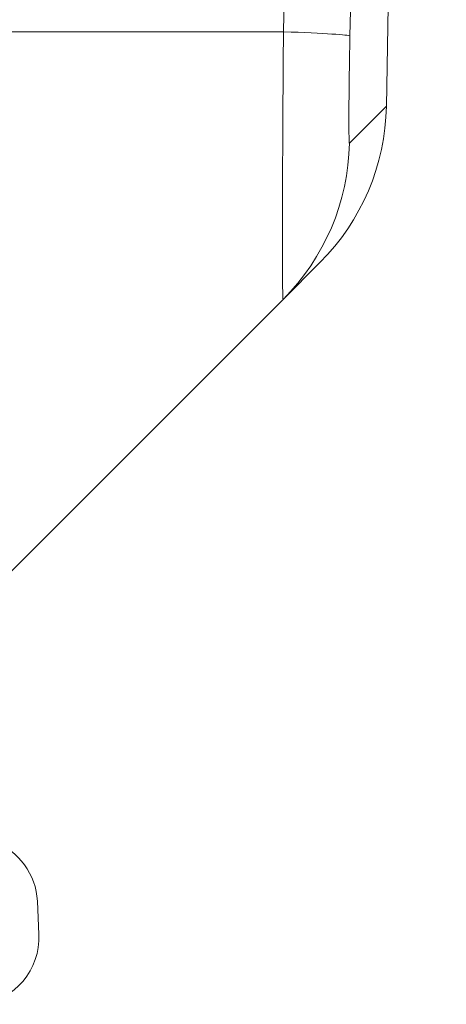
# Model space of a CAD drawing. Header units: inches. Extents: x 0 to 153, y 3 to 96.
# Tile 24 of 132: x 32.099 to 32.734, y 41.488 to 42.954. Entities that reach past the tile are written whole.
import ezdxf

# ---------------------------------------------------------------- set-up
doc = ezdxf.new("R2010")
doc.units = ezdxf.units.IN
doc.header["$LTSCALE"] = 4.5
doc.header["$MEASUREMENT"] = 0
doc.layers.add('Visible (ANSI)', color=7, linetype='Continuous', lineweight=18)
doc.layers.add('Visible Narrow (ANSI)', color=7, linetype='Continuous', lineweight=5)

msp = doc.modelspace()

# ---------------------------------------------------------------- linework, layer by layer
at = {"layer": 'Visible (ANSI)'}
for p, q in [((32.4909, 42.5374), (32.5459, 42.5923)), ((31.8281, 41.8745), (32.4909, 42.5374)), ((32.1253, 41.6415), (32.1276, 41.5921))]:
    msp.add_line(p, q, dxfattribs=at)
for centre, radius, start, end in [((-473.7436, 52.3254), 506.4775, 358.925196, 1.074804), ((32.3069, 42.8313), 0.338, 315, 358.9252), ((32.0254, 41.6368), 0.1, 2.67, 69.6507), ((32.0277, 41.5875), 0.1, 276.67, 2.67)]:
    msp.add_arc(centre, radius, start, end, dxfattribs=at)
at = {"layer": 'Visible Narrow (ANSI)'}
for p, q in [((32.4915, 42.9359), (31.8281, 42.9359)), ((32.5898, 42.77), (32.6448, 42.825))]:
    msp.add_line(p, q, dxfattribs=at)
for centre, major_axis, ratio, start_param, end_param in [((-216.7998, 52.3254), (0, 352.8163), 0.707107, 4.685755, 4.739023), ((-216.7323, 52.3254), (0, 352.5808), 0.707107, 4.685755, 4.739023), ((32.2525, 42.9359), (0.3379, -0.0064), 0.018831, 0.014917, 0.785576), ((32.2519, 42.7764), (0.239, -0.239), 0.999779, 0, 0.766634)]:
    msp.add_ellipse(centre, major_axis=major_axis, ratio=ratio, start_param=start_param, end_param=end_param, dxfattribs=at)
msp.add_open_spline([(32.4909, 42.5374), (32.4907, 42.5372), (32.4904, 42.546), (32.4901, 42.586), (32.4901, 42.6501), (32.4903, 42.7339), (32.4908, 42.8314), (32.4913, 42.9011), (32.4916, 42.9359)], degree=3, dxfattribs=at)
msp.add_open_spline([(32.5898, 42.77), (32.5897, 42.7698), (32.5895, 42.7708), (32.5894, 42.7728), (32.5894, 42.7734), (32.5893, 42.7741), (32.5893, 42.7749), (32.5892, 42.778), (32.5891, 42.7826), (32.589, 42.7885), (32.589, 42.7892), (32.589, 42.7899), (32.589, 42.7906), (32.589, 42.7976), (32.589, 42.8062), (32.589, 42.8161), (32.589, 42.8163), (32.589, 42.8164), (32.589, 42.8166), (32.5891, 42.8264), (32.5891, 42.8375), (32.5893, 42.8496), (32.5893, 42.8512), (32.5893, 42.8529), (32.5893, 42.8545), (32.5894, 42.8653), (32.5896, 42.8768), (32.5898, 42.8884), (32.5898, 42.8919), (32.5899, 42.8954), (32.5899, 42.8989), (32.5901, 42.9089), (32.5903, 42.9191), (32.5905, 42.9296)], degree=3, knots=[0, 0, 0, 0, 0.1289658, 0.1289658, 0.1289658, 0.1666667, 0.1666667, 0.1666667, 0.3161052, 0.3161052, 0.3161052, 0.3333333, 0.3333333, 0.3333333, 0.5, 0.5, 0.5, 0.5025268, 0.5025268, 0.5025268, 0.6666667, 0.6666667, 0.6666667, 0.6889748, 0.6889748, 0.6889748, 0.8333333, 0.8333333, 0.8333333, 0.8762434, 0.8762434, 0.8762434, 1, 1, 1, 1], dxfattribs=at)

doc.saveas('drawing.dxf')
